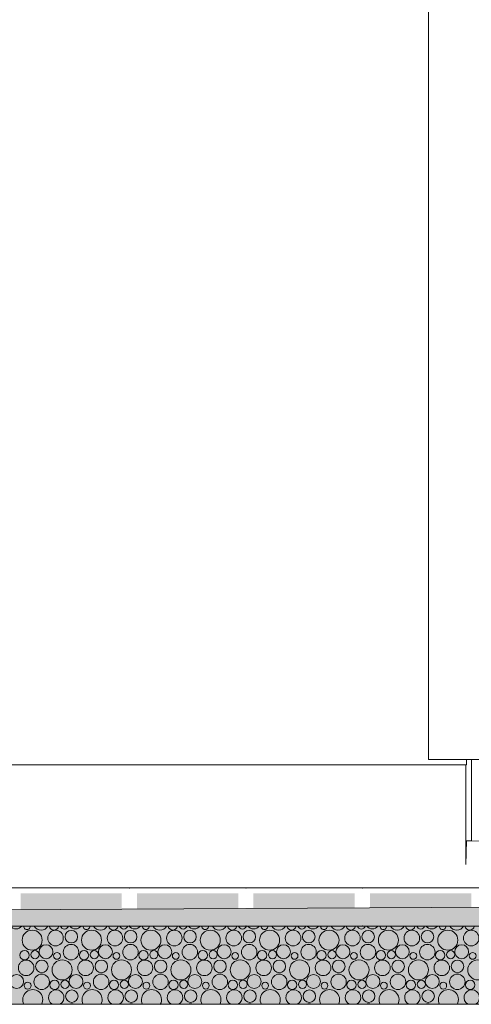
# Model space of a CAD drawing. Header units: millimetres. Extents: x -76432 to -27350, y -300 to 6935.
# Tile 52 of 75: x -34448 to -33619, y -300 to 1509. Entities that reach past the tile are written whole.
import ezdxf

# ---------------------------------------------------------------- set-up
doc = ezdxf.new("R2010")
doc.units = ezdxf.units.MM
doc.header["$MEASUREMENT"] = 0
for name, color, linetype in [('Métal _ Bardage.Charp_Couv_Bard_Métal', 7, 'Continuous'), ('Nouveau_Métal _ Bardage.Charp_Couv_Bard_Métal', 7, 'Continuous'), ('Nouveau_Portes ARCHICAD', 7, 'Continuous'), ('Nouveau_Structure _ Longrine.GO', 7, 'Continuous'), ('Nouveau_Terrain _ Original.Terrain', 7, 'Continuous'), ('Nouveau_VRD _ Voirie 3d.VRD', 7, 'Continuous')]:
    doc.layers.add(name, color=color, linetype=linetype)

# ---------------------------------------------------------------- blocks, each defined once
blk = doc.blocks.new('Élément de coupe_4')
at = {"layer": 'Métal _ Bardage.Charp_Couv_Bard_Métal', "color": 7, "linetype": 'Continuous', "lineweight": 15}
for p, q in [((-33627.282724, 150), (-33627.282724, 140)), ((-33627.282724, 140), (-33677.282724, 140))]:
    blk.add_line(p, q, dxfattribs=at)
blk = doc.blocks.new('Élément de coupe_5')
at = {"layer": 'Nouveau_Métal _ Bardage.Charp_Couv_Bard_Métal', "color": 7, "linetype": 'Continuous', "lineweight": 15}
blk.add_line((-63879.282724, 140), (-33677.282724, 140), dxfattribs=at)
blk = doc.blocks.new('Élément de coupe_6')
at = {"layer": 'Nouveau_Structure _ Longrine.GO', "color": 7, "linetype": 'Continuous', "lineweight": 15}
blk.add_line((-33628.3, -43), (-33628.3, 140), dxfattribs=at)
blk = doc.blocks.new('Élément de coupe_8')
at = {"layer": 'Métal _ Bardage.Charp_Couv_Bard_Métal', "color": 7, "linetype": 'Continuous', "lineweight": 15}
for p, q in [((-33697.282724, 150), (-33697.282724, 6865.000001)), ((-33595.782724, 150), (-33697.282724, 150))]:
    blk.add_line(p, q, dxfattribs=at)
blk = doc.blocks.new('Élément de coupe_15')
at = {"layer": 'Nouveau_Portes ARCHICAD', "color": 21, "linetype": 'Continuous', "lineweight": 15, "true_color": 0xff9954}
for p, q in [((-33618.3, 150), (-33618.3, 0)), ((-33618.3, 0), (-33628.3, 0))]:
    blk.add_line(p, q, dxfattribs=at)
blk = doc.blocks.new('Élément de coupe_31')
at = {"layer": 'Nouveau_Terrain _ Original.Terrain', "linetype": 'Continuous', "lineweight": 15, "true_color": 0xf48e54}
h = blk.add_hatch(dxfattribs=at)
h.set_pattern_fill('Terre', color=33, style=0, pattern_type=2)
h.set_pattern_definition([(45, (0, 0), (-137.8858, 137.8858), []), (45, (-45.96, 45.96), (-275.7716, 275.7716), []), (45, (-91.92, 91.92), (-275.7716, 275.7716), []), (135, (-137.886, 137.886), (45.96194, 45.96194), [195, -195])])
h.paths.add_polyline_path([(-45278.9, -182.9), (-48767.2, -201.7), (-53028.5, -224.9), (-58189.7, -253), (-64406.4, -287.1), (-66736, -300), (-27349.9, -300), (-27349.9, -80.4), (-30347, -102.7), (-30687.3, -105.3), (-30979.5, -107.5), (-31257.5, -109.4), (-31550.9, -111.2), (-31862.7, -112.9), (-32189.1, -114.7), (-32526.1, -116.3), (-40248, -155.8), (-42464, -167.7)])
at = {"layer": 'Nouveau_Terrain _ Original.Terrain', "color": 114, "linetype": 'Continuous', "lineweight": 15, "true_color": 0x00ad56}
for p, q in [((-33627.7, -16.8), (-33628.3, -16.8)), ((-33627.7, -16.8), (-33628.3, -16.8)), ((-33628.3, -24.1), (-33627.8, -24.1)), ((-33628.3, -24.1), (-33627.8, -24.1)), ((-33628.3, -24.7), (-33627.9, -24.7)), ((-33628.3, -24.7), (-33627.9, -24.7)), ((-33628.3, -31.6), (-33628, -31.6)), ((-33628.3, -31.6), (-33628, -31.6))]:
    blk.add_line(p, q, dxfattribs=at)
at = {"layer": 'Nouveau_Terrain _ Original.Terrain', "color": 7, "linetype": 'Continuous', "lineweight": 15, "flags": 128}
for points in [[(-27349.9, -80.4), (-30347, -102.7), (-30687.3, -105.3), (-30979.5, -107.5), (-31257.5, -109.4), (-31550.9, -111.2), (-31862.7, -112.9), (-32189.1, -114.7), (-32526.1, -116.3), (-40248, -155.8), (-42464, -167.7), (-45278.9, -182.9), (-48767.2, -201.7), (-53028.5, -224.9), (-58189.7, -253), (-64406.4, -287.1), (-66736, -300)], [(-27349.9, -300), (-28357.3, -300), (-28477.3, -300), (-28627.3, -300), (-28747.3, -300), (-29313.1, -300), (-64105.8, -300)]]:
    blk.add_lwpolyline(points, dxfattribs=at)
blk = doc.blocks.new('*X452')
at = {"layer": 'Nouveau_VRD _ Voirie 3d.VRD', "color": 33, "linetype": 'Continuous', "lineweight": 15, "true_color": 0xf48e54}
for centre, radius in [((-34425.5, -182.2), 18.4), ((-34382.5, -178.4), 14.3), ((-34353.6, -175.8), 11.5), ((-34316.4, -182.2), 18.4), ((-34273.3, -178.4), 14.3), ((-34244.5, -175.8), 11.5), ((-34207.3, -182.2), 18.4), ((-34164.2, -178.4), 14.3), ((-34135.4, -175.8), 11.5), ((-34098.2, -182.2), 18.4), ((-34055.1, -178.4), 14.3), ((-34026.3, -175.8), 11.5), ((-33989.1, -182.2), 18.4), ((-33946, -178.4), 14.3), ((-33917.2, -175.8), 11.5), ((-33880, -182.2), 18.4), ((-33836.9, -178.4), 14.3), ((-33808.1, -175.8), 11.5), ((-33770.9, -182.2), 18.4), ((-33727.8, -178.4), 14.3), ((-33699, -175.8), 11.5), ((-33661.7, -182.2), 18.4), ((-33618.7, -178.4), 14.3), ((-34400, -203.4), 12.8), ((-34354, -204.1), 14.2), ((-34290.9, -203.4), 12.8), ((-34244.8, -204.1), 14.2), ((-34181.8, -203.4), 12.8), ((-34135.7, -204.1), 14.2), ((-34072.7, -203.4), 12.8), ((-34026.6, -204.1), 14.2), ((-33963.5, -203.4), 12.8), ((-33917.5, -204.1), 14.2), ((-33854.4, -203.4), 12.8), ((-33808.4, -204.1), 14.2), ((-33745.3, -203.4), 12.8), ((-33699.3, -204.1), 14.2), ((-33636.2, -203.4), 12.8), ((-34439.4, -209.8), 8.58), ((-34420.2, -208.8), 7.52), ((-34379.8, -211.1), 6.2), ((-34330.2, -209.8), 8.58), ((-34311.1, -208.8), 7.52), ((-34270.7, -211.1), 6.2), ((-34221.1, -209.8), 8.58), ((-34202, -208.8), 7.52), ((-34161.6, -211.1), 6.2), ((-34112, -209.8), 8.58), ((-34092.9, -208.8), 7.52), ((-34052.4, -211.1), 6.2), ((-34002.9, -209.8), 8.58), ((-33983.8, -208.8), 7.52), ((-33943.3, -211.1), 6.2), ((-33893.8, -209.8), 8.58), ((-33874.6, -208.8), 7.52), ((-33834.2, -211.1), 6.2), ((-33784.7, -209.8), 8.58), ((-33765.5, -208.8), 7.52), ((-33725.1, -211.1), 6.2), ((-33675.6, -209.8), 8.58), ((-33656.4, -208.8), 7.52), ((-33616, -211.1), 6.2), ((-34436.5, -233), 14.3), ((-34407.6, -230.4), 11.5), ((-34370.4, -236.8), 18.4), ((-34327.3, -233), 14.3), ((-34298.5, -230.4), 11.5), ((-34261.3, -236.8), 18.4), ((-34218.2, -233), 14.3), ((-34189.4, -230.4), 11.5), ((-34152.2, -236.8), 18.4), ((-34109.1, -233), 14.3), ((-34080.3, -230.4), 11.5), ((-34043.1, -236.8), 18.4), ((-34000, -233), 14.3), ((-33971.2, -230.4), 11.5), ((-33934, -236.8), 18.4), ((-33890.9, -233), 14.3), ((-33862.1, -230.4), 11.5), ((-33824.9, -236.8), 18.4), ((-33781.8, -233), 14.3), ((-33753, -230.4), 11.5), ((-33715.7, -236.8), 18.4), ((-33672.7, -233), 14.3), ((-33643.9, -230.4), 11.5), ((-33606.6, -236.8), 18.4), ((-34454, -258), 12.8), ((-34408, -258.7), 14.2), ((-34344.9, -258), 12.8), ((-34298.8, -258.7), 14.2), ((-34235.8, -258), 12.8), ((-34189.7, -258.7), 14.2), ((-34126.7, -258), 12.8), ((-34080.6, -258.7), 14.2), ((-34017.5, -258), 12.8), ((-33971.5, -258.7), 14.2), ((-33908.4, -258), 12.8), ((-33862.4, -258.7), 14.2), ((-33799.3, -258), 12.8), ((-33753.3, -258.7), 14.2), ((-33690.2, -258), 12.8), ((-33644.2, -258.7), 14.2), ((-34433.8, -265.7), 6.2), ((-34384.2, -264.4), 8.58), ((-34365.1, -263.4), 7.52), ((-34324.7, -265.7), 6.2), ((-34275.1, -264.4), 8.58), ((-34256, -263.4), 7.52), ((-34215.6, -265.7), 6.2), ((-34166, -264.4), 8.58), ((-34146.9, -263.4), 7.52), ((-34106.4, -265.7), 6.2), ((-34056.9, -264.4), 8.58), ((-34037.8, -263.4), 7.52), ((-33997.3, -265.7), 6.2), ((-33947.8, -264.4), 8.58), ((-33928.6, -263.4), 7.52), ((-33888.2, -265.7), 6.2), ((-33838.7, -264.4), 8.58), ((-33819.5, -263.4), 7.52), ((-33779.1, -265.7), 6.2), ((-33729.6, -264.4), 8.58), ((-33710.4, -263.4), 7.52), ((-33670, -265.7), 6.2), ((-33620.5, -264.4), 8.58), ((-34352.5, -285), 11.5), ((-34243.4, -285), 11.5), ((-34134.3, -285), 11.5), ((-34025.2, -285), 11.5), ((-33916.1, -285), 11.5), ((-33807, -285), 11.5), ((-33697.9, -285), 11.5)]:
    blk.add_circle(centre, radius, dxfattribs=at)
for centre, radius, start, end in [((-34455.1, -148.8), 12.8, 215.763, 324.237), ((-34434.9, -156.5), 6.2, 178.4685, 1.5315), ((-34409.1, -149.5), 14.2, 208.6751, 331.3249), ((-34385.4, -155.2), 8.58, 187.2196, 352.7804), ((-34366.2, -154.2), 7.52, 196.5415, 343.4585), ((-34346, -148.8), 12.8, 215.763, 324.237), ((-34325.8, -156.5), 6.2, 178.4685, 1.5315), ((-34300, -149.5), 14.2, 208.6751, 331.3249), ((-34276.2, -155.2), 8.58, 187.2196, 352.7804), ((-34257.1, -154.2), 7.52, 196.5415, 343.4585), ((-34236.9, -148.8), 12.8, 215.763, 324.237), ((-34216.7, -156.5), 6.2, 178.4685, 1.5315), ((-34190.8, -149.5), 14.2, 208.6751, 331.3249), ((-34167.1, -155.2), 8.58, 187.2196, 352.7804), ((-34148, -154.2), 7.52, 196.5415, 343.4585), ((-34127.8, -148.8), 12.8, 215.763, 324.237), ((-34107.6, -156.5), 6.2, 178.4685, 1.5315), ((-34081.7, -149.5), 14.2, 208.6751, 331.3249), ((-34058, -155.2), 8.58, 187.2196, 352.7804), ((-34038.9, -154.2), 7.52, 196.5415, 343.4585), ((-34018.7, -148.8), 12.8, 215.763, 324.237), ((-33998.4, -156.5), 6.2, 178.4685, 1.5315), ((-33972.6, -149.5), 14.2, 208.6751, 331.3249), ((-33948.9, -155.2), 8.58, 187.2196, 352.7804), ((-33929.8, -154.2), 7.52, 196.5415, 343.4585), ((-33909.5, -148.8), 12.8, 215.763, 324.237), ((-33889.3, -156.5), 6.2, 178.4685, 1.5315), ((-33863.5, -149.5), 14.2, 208.6751, 331.3249), ((-33839.8, -155.2), 8.58, 187.2196, 352.7804), ((-33820.6, -154.2), 7.52, 196.5415, 343.4585), ((-33800.4, -148.8), 12.8, 215.763, 324.237), ((-33780.2, -156.5), 6.2, 178.4685, 1.5315), ((-33754.4, -149.5), 14.2, 208.6751, 331.3249), ((-33730.7, -155.2), 8.58, 187.2196, 352.7804), ((-33711.5, -154.2), 7.52, 196.5415, 343.4585), ((-33691.3, -148.8), 12.8, 215.763, 324.237), ((-33671.1, -156.5), 6.2, 178.4685, 1.5315), ((-33645.3, -149.5), 14.2, 208.6751, 331.3249), ((-33621.6, -155.2), 8.58, 187.2196, 352.7804), ((-34424.4, -291.4), 18.4, 331.9273, 208.0727), ((-34381.3, -287.6), 14.3, 300.1222, 239.8778), ((-34315.3, -291.4), 18.4, 331.9273, 208.0727), ((-34272.2, -287.6), 14.3, 300.1222, 239.8778), ((-34206.2, -291.4), 18.4, 331.9273, 208.0727), ((-34163.1, -287.6), 14.3, 300.1222, 239.8778), ((-34097.1, -291.4), 18.4, 331.9273, 208.0727), ((-34054, -287.6), 14.3, 300.1222, 239.8778), ((-33988, -291.4), 18.4, 331.9273, 208.0727), ((-33944.9, -287.6), 14.3, 300.1222, 239.8778), ((-33878.9, -291.4), 18.4, 331.9273, 208.0727), ((-33835.8, -287.6), 14.3, 300.1222, 239.8778), ((-33769.7, -291.4), 18.4, 331.9273, 208.0727), ((-33726.7, -287.6), 14.3, 300.1222, 239.8778), ((-33660.6, -291.4), 18.4, 331.9273, 208.0727), ((-33617.6, -287.6), 14.3, 300.1222, 239.8778), ((-34398.9, -312.6), 12.8, 81.7675, 98.2325), ((-34352.8, -313.3), 14.2, 69.3886, 110.6114), ((-34289.8, -312.6), 12.8, 81.7675, 98.2325), ((-34243.7, -313.3), 14.2, 69.3886, 110.6114), ((-34180.7, -312.6), 12.8, 81.7675, 98.2325), ((-34134.6, -313.3), 14.2, 69.3886, 110.6114), ((-34071.5, -312.6), 12.8, 81.7675, 98.2325), ((-34025.5, -313.3), 14.2, 69.3886, 110.6114), ((-33962.4, -312.6), 12.8, 81.7675, 98.2325), ((-33916.4, -313.3), 14.2, 69.3886, 110.6114), ((-33853.3, -312.6), 12.8, 81.7675, 98.2325), ((-33807.3, -313.3), 14.2, 69.3886, 110.6114), ((-33744.2, -312.6), 12.8, 81.7675, 98.2325), ((-33698.2, -313.3), 14.2, 69.3886, 110.6114), ((-33635.1, -312.6), 12.8, 81.7675, 98.2325)]:
    blk.add_arc(centre, radius, start, end, dxfattribs=at)
blk = doc.blocks.new('*X453')
at = {"layer": 'Nouveau_VRD _ Voirie 3d.VRD', "linetype": 'Continuous', "lineweight": 15, "true_color": 0xb5b5b5}
for points in [[(-34446.9, -96.3), (-34446.9, -146.3), (-34260.9, -146.3), (-34260.9, -96.3)], [(-34232.8, -96.3), (-34232.8, -146.3), (-34046.8, -146.3), (-34046.8, -96.3)], [(-34018.8, -96.3), (-34018.8, -146.3), (-33832.8, -146.3), (-33832.8, -96.3)], [(-33804.8, -96.3), (-33804.8, -146.3), (-33618.7, -146.3), (-33618.7, -96.3)]]:
    blk.add_hatch(color=253, dxfattribs=at).paths.add_polyline_path(points)
at = {"layer": 'Nouveau_VRD _ Voirie 3d.VRD', "color": 253, "linetype": 'Continuous', "lineweight": 15, "true_color": 0xb5b5b5}
for p in [(-34246.8, -86.3), (-34032.8, -86.3), (-33818.8, -86.3), (-34246.8, -156.3), (-34032.8, -156.3), (-33818.8, -156.3)]:
    blk.add_point(p, dxfattribs=at)
blk = doc.blocks.new('Élément de coupe_449')
at = {"layer": 'Nouveau_VRD _ Voirie 3d.VRD', "color": 251, "linetype": 'Continuous', "lineweight": 15, "true_color": 0x6a6a6a}
for p, q in [((-33627.3, 0), (-33628.3, -42.9)), ((-29313.1, -86.3), (-33627.3, 0))]:
    blk.add_line(p, q, dxfattribs=at)
at = {"layer": 'Nouveau_VRD _ Voirie 3d.VRD', "color": 7, "linetype": 'Continuous', "lineweight": 15}
for p, q in [((-29313.1, -86.3), (-64106.1, -86.3)), ((-29313.1, -156.3), (-64106.2, -156.3))]:
    blk.add_line(p, q, dxfattribs=at)
at = {"layer": 'Nouveau_VRD _ Voirie 3d.VRD', "lineweight": 0}
for name in ['*X453', '*X452']:
    blk.add_blockref(name, (0, 0), dxfattribs=at)

msp = doc.modelspace()

# ---------------------------------------------------------------- block references
at = {"layer": 'Métal _ Bardage.Charp_Couv_Bard_Métal', "lineweight": 0}
for name in ['Élément de coupe_8', 'Élément de coupe_4']:
    msp.add_blockref(name, (0, 0), dxfattribs=at)
at = {"layer": 'Nouveau_Métal _ Bardage.Charp_Couv_Bard_Métal', "lineweight": 0}
msp.add_blockref('Élément de coupe_5', (0, 0), dxfattribs=at)
at = {"layer": 'Nouveau_Portes ARCHICAD', "lineweight": 0}
msp.add_blockref('Élément de coupe_15', (0, 0), dxfattribs=at)
at = {"layer": 'Nouveau_Structure _ Longrine.GO', "lineweight": 0}
msp.add_blockref('Élément de coupe_6', (0, 0), dxfattribs=at)
at = {"layer": 'Nouveau_Terrain _ Original.Terrain', "lineweight": 0}
msp.add_blockref('Élément de coupe_31', (0, 0), dxfattribs=at)
at = {"layer": 'Nouveau_VRD _ Voirie 3d.VRD', "lineweight": 0}
msp.add_blockref('Élément de coupe_449', (0, 0), dxfattribs=at)

doc.saveas('drawing.dxf')
